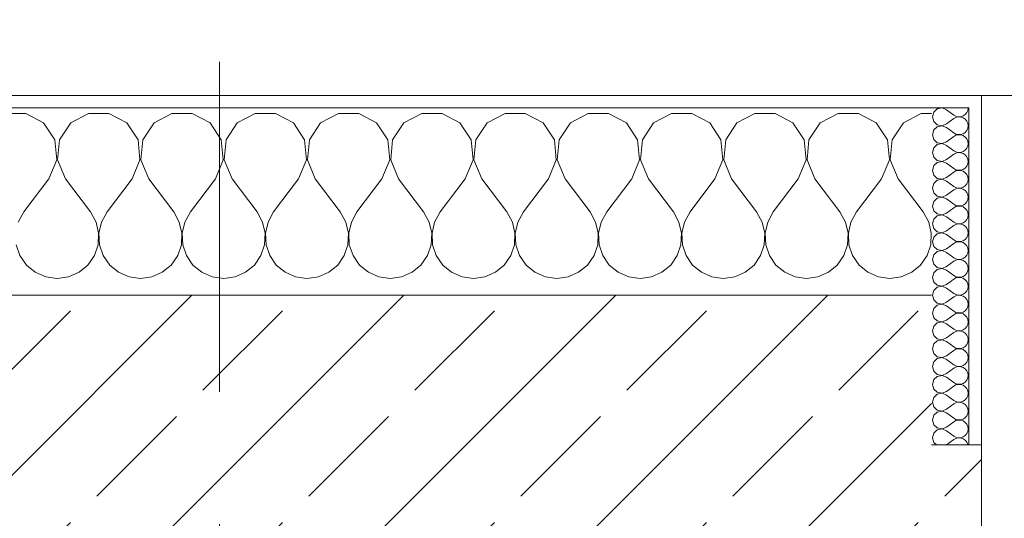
# Model space of a CAD drawing. Header units: metres. Extents: x -3.6 to 84.5, y -11 to 16.8.
# Tile 181 of 256: x 29.17 to 29.958, y 13.516 to 13.916. Entities that reach past the tile are written whole.
import ezdxf

# ---------------------------------------------------------------- set-up
doc = ezdxf.new("R2010")
doc.units = ezdxf.units.M
doc.header["$MEASUREMENT"] = 0
doc.linetypes.add('Strichlinie doppelt', pattern=[0.546806, 0.264583, -0.105833, 0.070556, -0.105833])
doc.layers.add('451 - Universal.Achsen Raster', color=7, linetype='Continuous')
doc.layers.add('604 - Struktur.Wand Aussen', color=7, linetype='Continuous')
pattern_1 = [(0, (0, 0), (0, 0.08660254), [0, -0.05]), (0, (0.025, 0.0433), (0, 0.08660254), [0, -0.05])]

# ---------------------------------------------------------------- blocks, each defined once
blk = doc.blocks.new('*X38')
at = {"layer": '604 - Struktur.Wand Aussen', "color": 7, "linetype": 'Continuous', "lineweight": 5}
for p, q in [((29.17479, 13.84066), (29.15855, 13.84066)), ((29.1891, 13.83299), (29.17479, 13.84066)), ((29.22521, 13.84066), (29.2109, 13.83299)), ((29.24145, 13.84066), (29.22521, 13.84066)), ((29.25576, 13.83299), (29.24145, 13.84066)), ((29.29188, 13.84066), (29.27757, 13.83299)), ((29.30812, 13.84066), (29.29188, 13.84066)), ((29.32243, 13.83299), (29.30812, 13.84066)), ((29.35855, 13.84066), (29.34424, 13.83299)), ((29.37479, 13.84066), (29.35855, 13.84066)), ((29.3891, 13.83299), (29.37479, 13.84066)), ((29.42521, 13.84066), (29.4109, 13.83299)), ((29.44145, 13.84066), (29.42521, 13.84066)), ((29.45576, 13.83299), (29.44145, 13.84066)), ((29.49188, 13.84066), (29.47757, 13.83299)), ((29.50812, 13.84066), (29.49188, 13.84066)), ((29.52243, 13.83299), (29.50812, 13.84066)), ((29.55855, 13.84066), (29.54424, 13.83299)), ((29.57479, 13.84066), (29.55855, 13.84066)), ((29.5891, 13.83299), (29.57479, 13.84066)), ((29.62521, 13.84066), (29.6109, 13.83299)), ((29.64145, 13.84066), (29.62521, 13.84066)), ((29.65576, 13.83299), (29.64145, 13.84066)), ((29.69188, 13.84066), (29.67757, 13.83299)), ((29.70812, 13.84066), (29.69188, 13.84066)), ((29.72243, 13.83299), (29.70812, 13.84066)), ((29.75855, 13.84066), (29.74424, 13.83299)), ((29.77479, 13.84066), (29.75855, 13.84066)), ((29.7891, 13.83299), (29.77479, 13.84066)), ((29.82521, 13.84066), (29.8109, 13.83299)), ((29.84145, 13.84066), (29.82521, 13.84066)), ((29.85576, 13.83299), (29.84145, 13.84066)), ((29.89188, 13.84066), (29.87757, 13.83299)), ((29.9, 13.84066), (29.89188, 13.84066)), ((29.19808, 13.81947), (29.1891, 13.83299)), ((29.2109, 13.83299), (29.20192, 13.81947)), ((29.26475, 13.81947), (29.25576, 13.83299)), ((29.27757, 13.83299), (29.26858, 13.81947)), ((29.33142, 13.81947), (29.32243, 13.83299)), ((29.34424, 13.83299), (29.33525, 13.81947)), ((29.39808, 13.81947), (29.3891, 13.83299)), ((29.4109, 13.83299), (29.40192, 13.81947)), ((29.46475, 13.81947), (29.45576, 13.83299)), ((29.47757, 13.83299), (29.46858, 13.81947)), ((29.53142, 13.81947), (29.52243, 13.83299)), ((29.54424, 13.83299), (29.53525, 13.81947)), ((29.59808, 13.81947), (29.5891, 13.83299)), ((29.6109, 13.83299), (29.60192, 13.81947)), ((29.66475, 13.81947), (29.65576, 13.83299)), ((29.67757, 13.83299), (29.66858, 13.81947)), ((29.73142, 13.81947), (29.72243, 13.83299)), ((29.74424, 13.83299), (29.73525, 13.81947)), ((29.79808, 13.81947), (29.7891, 13.83299)), ((29.8109, 13.83299), (29.80192, 13.81947)), ((29.86475, 13.81947), (29.85576, 13.83299)), ((29.87757, 13.83299), (29.86858, 13.81947)), ((29.19962, 13.8033), (29.19808, 13.81947)), ((29.20192, 13.81947), (29.20038, 13.8033)), ((29.26629, 13.8033), (29.26475, 13.81947)), ((29.26858, 13.81947), (29.26705, 13.8033)), ((29.33295, 13.8033), (29.33142, 13.81947)), ((29.33525, 13.81947), (29.33371, 13.8033)), ((29.39962, 13.8033), (29.39808, 13.81947)), ((29.40192, 13.81947), (29.40038, 13.8033)), ((29.46629, 13.8033), (29.46475, 13.81947)), ((29.46858, 13.81947), (29.46705, 13.8033)), ((29.53295, 13.8033), (29.53142, 13.81947)), ((29.53525, 13.81947), (29.53371, 13.8033)), ((29.59962, 13.8033), (29.59808, 13.81947)), ((29.60192, 13.81947), (29.60038, 13.8033)), ((29.66629, 13.8033), (29.66475, 13.81947)), ((29.66858, 13.81947), (29.66705, 13.8033)), ((29.73295, 13.8033), (29.73142, 13.81947)), ((29.73525, 13.81947), (29.73371, 13.8033)), ((29.79962, 13.8033), (29.79808, 13.81947)), ((29.80192, 13.81947), (29.80038, 13.8033)), ((29.86629, 13.8033), (29.86475, 13.81947)), ((29.86858, 13.81947), (29.86705, 13.8033)), ((29.19333, 13.78833), (29.19962, 13.8033)), ((29.20038, 13.8033), (29.20667, 13.78833)), ((29.26, 13.78833), (29.26629, 13.8033)), ((29.26705, 13.8033), (29.27333, 13.78833)), ((29.32667, 13.78833), (29.33295, 13.8033)), ((29.33371, 13.8033), (29.34, 13.78833)), ((29.39333, 13.78833), (29.39962, 13.8033)), ((29.40038, 13.8033), (29.40667, 13.78833)), ((29.46, 13.78833), (29.46629, 13.8033)), ((29.46705, 13.8033), (29.47333, 13.78833)), ((29.52667, 13.78833), (29.53295, 13.8033)), ((29.53371, 13.8033), (29.54, 13.78833)), ((29.59333, 13.78833), (29.59962, 13.8033)), ((29.60038, 13.8033), (29.60667, 13.78833)), ((29.66, 13.78833), (29.66629, 13.8033)), ((29.66705, 13.8033), (29.67333, 13.78833)), ((29.72667, 13.78833), (29.73295, 13.8033)), ((29.73371, 13.8033), (29.74, 13.78833)), ((29.79333, 13.78833), (29.79962, 13.8033)), ((29.80038, 13.8033), (29.80667, 13.78833)), ((29.86, 13.78833), (29.86629, 13.8033)), ((29.86705, 13.8033), (29.87333, 13.78833)), ((29.19333, 13.78833), (29.17333, 13.76167)), ((29.20667, 13.78833), (29.22667, 13.76167)), ((29.26, 13.78833), (29.24, 13.76167)), ((29.27333, 13.78833), (29.29333, 13.76167)), ((29.32667, 13.78833), (29.30667, 13.76167)), ((29.34, 13.78833), (29.36, 13.76167)), ((29.39333, 13.78833), (29.37333, 13.76167)), ((29.40667, 13.78833), (29.42667, 13.76167)), ((29.46, 13.78833), (29.44, 13.76167)), ((29.47333, 13.78833), (29.49333, 13.76167)), ((29.52667, 13.78833), (29.50667, 13.76167)), ((29.54, 13.78833), (29.56, 13.76167)), ((29.59333, 13.78833), (29.57333, 13.76167)), ((29.60667, 13.78833), (29.62667, 13.76167)), ((29.66, 13.78833), (29.64, 13.76167)), ((29.67333, 13.78833), (29.69333, 13.76167)), ((29.72667, 13.78833), (29.70667, 13.76167)), ((29.74, 13.78833), (29.76, 13.76167)), ((29.79333, 13.78833), (29.77333, 13.76167)), ((29.80667, 13.78833), (29.82667, 13.76167)), ((29.86, 13.78833), (29.84, 13.76167)), ((29.87333, 13.78833), (29.89333, 13.76167)), ((29.17333, 13.76167), (29.16888, 13.75362)), ((29.23112, 13.75362), (29.22667, 13.76167)), ((29.24, 13.76167), (29.23555, 13.75362)), ((29.29778, 13.75362), (29.29333, 13.76167)), ((29.30667, 13.76167), (29.30222, 13.75362)), ((29.36445, 13.75362), (29.36, 13.76167)), ((29.37333, 13.76167), (29.36888, 13.75362)), ((29.43112, 13.75362), (29.42667, 13.76167)), ((29.44, 13.76167), (29.43555, 13.75362)), ((29.49778, 13.75362), (29.49333, 13.76167)), ((29.50667, 13.76167), (29.50222, 13.75362)), ((29.56445, 13.75362), (29.56, 13.76167)), ((29.57333, 13.76167), (29.56888, 13.75362)), ((29.63112, 13.75362), (29.62667, 13.76167)), ((29.64, 13.76167), (29.63555, 13.75362)), ((29.69778, 13.75362), (29.69333, 13.76167)), ((29.70667, 13.76167), (29.70222, 13.75362)), ((29.76445, 13.75362), (29.76, 13.76167)), ((29.77333, 13.76167), (29.76888, 13.75362)), ((29.83112, 13.75362), (29.82667, 13.76167)), ((29.84, 13.76167), (29.83555, 13.75362)), ((29.89778, 13.75362), (29.89333, 13.76167)), ((29.2332, 13.74466), (29.23112, 13.75362)), ((29.23555, 13.75362), (29.23347, 13.74466)), ((29.29987, 13.74466), (29.29778, 13.75362)), ((29.30222, 13.75362), (29.30013, 13.74466)), ((29.36653, 13.74466), (29.36445, 13.75362)), ((29.36888, 13.75362), (29.3668, 13.74466)), ((29.4332, 13.74466), (29.43112, 13.75362)), ((29.43555, 13.75362), (29.43347, 13.74466)), ((29.49987, 13.74466), (29.49778, 13.75362)), ((29.50222, 13.75362), (29.50013, 13.74466)), ((29.56653, 13.74466), (29.56445, 13.75362)), ((29.56888, 13.75362), (29.5668, 13.74466)), ((29.6332, 13.74466), (29.63112, 13.75362)), ((29.63555, 13.75362), (29.63347, 13.74466)), ((29.69987, 13.74466), (29.69778, 13.75362)), ((29.70222, 13.75362), (29.70013, 13.74466)), ((29.76653, 13.74466), (29.76445, 13.75362)), ((29.76888, 13.75362), (29.7668, 13.74466)), ((29.8332, 13.74466), (29.83112, 13.75362)), ((29.83555, 13.75362), (29.83347, 13.74466)), ((29.89987, 13.74466), (29.89778, 13.75362)), ((29.23275, 13.73547), (29.2332, 13.74466)), ((29.23347, 13.74466), (29.23391, 13.73547)), ((29.29942, 13.73547), (29.29987, 13.74466)), ((29.30013, 13.74466), (29.30058, 13.73547)), ((29.36609, 13.73547), (29.36653, 13.74466)), ((29.3668, 13.74466), (29.36725, 13.73547)), ((29.43275, 13.73547), (29.4332, 13.74466)), ((29.43347, 13.74466), (29.43391, 13.73547)), ((29.49942, 13.73547), (29.49987, 13.74466)), ((29.50013, 13.74466), (29.50058, 13.73547)), ((29.56609, 13.73547), (29.56653, 13.74466)), ((29.5668, 13.74466), (29.56725, 13.73547)), ((29.63275, 13.73547), (29.6332, 13.74466)), ((29.63347, 13.74466), (29.63391, 13.73547)), ((29.69942, 13.73547), (29.69987, 13.74466)), ((29.70013, 13.74466), (29.70058, 13.73547)), ((29.76609, 13.73547), (29.76653, 13.74466)), ((29.7668, 13.74466), (29.76725, 13.73547)), ((29.83275, 13.73547), (29.8332, 13.74466)), ((29.83347, 13.74466), (29.83391, 13.73547)), ((29.89942, 13.73547), (29.89987, 13.74466)), ((29.16725, 13.73547), (29.17019, 13.72676)), ((29.22981, 13.72676), (29.23275, 13.73547)), ((29.23391, 13.73547), (29.23685, 13.72676)), ((29.29648, 13.72676), (29.29942, 13.73547)), ((29.30058, 13.73547), (29.30352, 13.72676)), ((29.36315, 13.72676), (29.36609, 13.73547)), ((29.36725, 13.73547), (29.37019, 13.72676)), ((29.42981, 13.72676), (29.43275, 13.73547)), ((29.43391, 13.73547), (29.43685, 13.72676)), ((29.49648, 13.72676), (29.49942, 13.73547)), ((29.50058, 13.73547), (29.50352, 13.72676)), ((29.56315, 13.72676), (29.56609, 13.73547)), ((29.56725, 13.73547), (29.57019, 13.72676)), ((29.62981, 13.72676), (29.63275, 13.73547)), ((29.63391, 13.73547), (29.63685, 13.72676)), ((29.69648, 13.72676), (29.69942, 13.73547)), ((29.70058, 13.73547), (29.70352, 13.72676)), ((29.76315, 13.72676), (29.76609, 13.73547)), ((29.76725, 13.73547), (29.77019, 13.72676)), ((29.82981, 13.72676), (29.83275, 13.73547)), ((29.83391, 13.73547), (29.83685, 13.72676)), ((29.89648, 13.72676), (29.89942, 13.73547)), ((29.17019, 13.72676), (29.17539, 13.71918)), ((29.22461, 13.71918), (29.22981, 13.72676)), ((29.23685, 13.72676), (29.24206, 13.71918)), ((29.29127, 13.71918), (29.29648, 13.72676)), ((29.30352, 13.72676), (29.30873, 13.71918)), ((29.35794, 13.71918), (29.36315, 13.72676)), ((29.37019, 13.72676), (29.37539, 13.71918)), ((29.42461, 13.71918), (29.42981, 13.72676)), ((29.43685, 13.72676), (29.44206, 13.71918)), ((29.49127, 13.71918), (29.49648, 13.72676)), ((29.50352, 13.72676), (29.50873, 13.71918)), ((29.55794, 13.71918), (29.56315, 13.72676)), ((29.57019, 13.72676), (29.57539, 13.71918)), ((29.62461, 13.71918), (29.62981, 13.72676)), ((29.63685, 13.72676), (29.64206, 13.71918)), ((29.69127, 13.71918), (29.69648, 13.72676)), ((29.70352, 13.72676), (29.70873, 13.71918)), ((29.75794, 13.71918), (29.76315, 13.72676)), ((29.77019, 13.72676), (29.77539, 13.71918)), ((29.82461, 13.71918), (29.82981, 13.72676)), ((29.83685, 13.72676), (29.84206, 13.71918)), ((29.89127, 13.71918), (29.89648, 13.72676)), ((29.17539, 13.71918), (29.18248, 13.71331)), ((29.21752, 13.71331), (29.22461, 13.71918)), ((29.24206, 13.71918), (29.24914, 13.71331)), ((29.28419, 13.71331), (29.29127, 13.71918)), ((29.30873, 13.71918), (29.31581, 13.71331)), ((29.35086, 13.71331), (29.35794, 13.71918)), ((29.37539, 13.71918), (29.38248, 13.71331)), ((29.41752, 13.71331), (29.42461, 13.71918)), ((29.44206, 13.71918), (29.44914, 13.71331)), ((29.48419, 13.71331), (29.49127, 13.71918)), ((29.50873, 13.71918), (29.51581, 13.71331)), ((29.55086, 13.71331), (29.55794, 13.71918)), ((29.57539, 13.71918), (29.58248, 13.71331)), ((29.61752, 13.71331), (29.62461, 13.71918)), ((29.64206, 13.71918), (29.64914, 13.71331)), ((29.68419, 13.71331), (29.69127, 13.71918)), ((29.70873, 13.71918), (29.71581, 13.71331)), ((29.75086, 13.71331), (29.75794, 13.71918)), ((29.77539, 13.71918), (29.78248, 13.71331)), ((29.81752, 13.71331), (29.82461, 13.71918)), ((29.84206, 13.71918), (29.84914, 13.71331)), ((29.88419, 13.71331), (29.89127, 13.71918)), ((29.18248, 13.71331), (29.19089, 13.7096)), ((29.19089, 13.7096), (29.2, 13.70833)), ((29.2, 13.70833), (29.20911, 13.7096)), ((29.20911, 13.7096), (29.21752, 13.71331)), ((29.24914, 13.71331), (29.25756, 13.7096)), ((29.25756, 13.7096), (29.26667, 13.70833)), ((29.26667, 13.70833), (29.27578, 13.7096)), ((29.27578, 13.7096), (29.28419, 13.71331)), ((29.31581, 13.71331), (29.32422, 13.7096)), ((29.32422, 13.7096), (29.33333, 13.70833)), ((29.33333, 13.70833), (29.34244, 13.7096)), ((29.34244, 13.7096), (29.35086, 13.71331)), ((29.38248, 13.71331), (29.39089, 13.7096)), ((29.39089, 13.7096), (29.4, 13.70833)), ((29.4, 13.70833), (29.40911, 13.7096)), ((29.40911, 13.7096), (29.41752, 13.71331)), ((29.44914, 13.71331), (29.45756, 13.7096)), ((29.45756, 13.7096), (29.46667, 13.70833)), ((29.46667, 13.70833), (29.47578, 13.7096)), ((29.47578, 13.7096), (29.48419, 13.71331)), ((29.51581, 13.71331), (29.52422, 13.7096)), ((29.52422, 13.7096), (29.53333, 13.70833)), ((29.53333, 13.70833), (29.54244, 13.7096)), ((29.54244, 13.7096), (29.55086, 13.71331)), ((29.58248, 13.71331), (29.59089, 13.7096)), ((29.59089, 13.7096), (29.6, 13.70833)), ((29.6, 13.70833), (29.60911, 13.7096)), ((29.60911, 13.7096), (29.61752, 13.71331)), ((29.64914, 13.71331), (29.65756, 13.7096)), ((29.65756, 13.7096), (29.66667, 13.70833)), ((29.66667, 13.70833), (29.67578, 13.7096)), ((29.67578, 13.7096), (29.68419, 13.71331)), ((29.71581, 13.71331), (29.72422, 13.7096)), ((29.72422, 13.7096), (29.73333, 13.70833)), ((29.73333, 13.70833), (29.74244, 13.7096)), ((29.74244, 13.7096), (29.75086, 13.71331)), ((29.78248, 13.71331), (29.79089, 13.7096)), ((29.79089, 13.7096), (29.8, 13.70833)), ((29.8, 13.70833), (29.80911, 13.7096)), ((29.80911, 13.7096), (29.81752, 13.71331)), ((29.84914, 13.71331), (29.85756, 13.7096)), ((29.85756, 13.7096), (29.86667, 13.70833)), ((29.86667, 13.70833), (29.87578, 13.7096)), ((29.87578, 13.7096), (29.88419, 13.71331))]:
    blk.add_line(p, q, dxfattribs=at)
blk = doc.blocks.new('*X64')
at = {"layer": '604 - Struktur.Wand Aussen', "color": 7, "linetype": 'Continuous', "lineweight": 5}
for p, q in [((29.90466, 13.84425), (29.90178, 13.84161)), ((29.9085, 13.84497), (29.90466, 13.84425)), ((29.91214, 13.84357), (29.9085, 13.84497)), ((29.91214, 13.84357), (29.91786, 13.83929)), ((29.92822, 13.84124), (29.92901, 13.84305)), ((29.92901, 13.84305), (29.92929, 13.845)), ((29.90178, 13.84161), (29.90071, 13.83786)), ((29.90071, 13.83786), (29.90178, 13.8341)), ((29.91214, 13.83214), (29.91786, 13.83643)), ((29.91786, 13.83929), (29.91958, 13.83833)), ((29.91958, 13.83738), (29.91786, 13.83643)), ((29.91958, 13.83833), (29.9215, 13.83789)), ((29.9215, 13.83783), (29.91958, 13.83738)), ((29.9215, 13.83789), (29.92347, 13.83798)), ((29.92347, 13.83773), (29.9215, 13.83783)), ((29.92347, 13.83798), (29.92534, 13.83861)), ((29.92534, 13.8371), (29.92347, 13.83773)), ((29.92534, 13.83861), (29.92696, 13.83973)), ((29.92696, 13.83599), (29.92534, 13.8371)), ((29.92696, 13.83973), (29.92822, 13.84124)), ((29.92822, 13.83447), (29.92696, 13.83599)), ((29.90178, 13.82733), (29.90071, 13.82357)), ((29.90178, 13.8341), (29.90466, 13.83147)), ((29.90466, 13.82996), (29.90178, 13.82733)), ((29.90466, 13.83147), (29.9085, 13.83074)), ((29.9085, 13.83069), (29.90466, 13.82996)), ((29.9085, 13.83074), (29.91214, 13.83214)), ((29.91214, 13.82929), (29.9085, 13.83069)), ((29.91214, 13.82929), (29.91786, 13.825)), ((29.92901, 13.83267), (29.92822, 13.83447)), ((29.92822, 13.82696), (29.92901, 13.82876)), ((29.92929, 13.83071), (29.92901, 13.83267)), ((29.92901, 13.82876), (29.92929, 13.83071)), ((29.90071, 13.82357), (29.90178, 13.81982)), ((29.90178, 13.81982), (29.90466, 13.81718)), ((29.91214, 13.81786), (29.91786, 13.82214)), ((29.91786, 13.825), (29.91958, 13.82405)), ((29.91958, 13.8231), (29.91786, 13.82214)), ((29.91958, 13.82405), (29.9215, 13.8236)), ((29.9215, 13.82354), (29.91958, 13.8231)), ((29.9215, 13.8236), (29.92347, 13.8237)), ((29.92347, 13.82345), (29.9215, 13.82354)), ((29.92347, 13.8237), (29.92534, 13.82433)), ((29.92534, 13.82282), (29.92347, 13.82345)), ((29.92534, 13.82433), (29.92696, 13.82544)), ((29.92696, 13.8217), (29.92534, 13.82282)), ((29.92696, 13.82544), (29.92822, 13.82696)), ((29.92822, 13.82018), (29.92696, 13.8217)), ((29.92901, 13.81838), (29.92822, 13.82018)), ((29.90178, 13.81304), (29.90071, 13.80929)), ((29.90466, 13.81567), (29.90178, 13.81304)), ((29.90466, 13.81718), (29.9085, 13.81646)), ((29.9085, 13.8164), (29.90466, 13.81567)), ((29.9085, 13.81646), (29.91214, 13.81786)), ((29.91214, 13.815), (29.9085, 13.8164)), ((29.91214, 13.815), (29.91786, 13.81071)), ((29.92696, 13.81116), (29.92822, 13.81267)), ((29.92822, 13.81267), (29.92901, 13.81448)), ((29.92929, 13.81643), (29.92901, 13.81838)), ((29.92901, 13.81448), (29.92929, 13.81643)), ((29.90071, 13.80929), (29.90178, 13.80553)), ((29.90178, 13.80553), (29.90466, 13.8029)), ((29.9085, 13.80217), (29.91214, 13.80357)), ((29.91214, 13.80357), (29.91786, 13.80786)), ((29.91786, 13.81071), (29.91958, 13.80976)), ((29.91958, 13.80881), (29.91786, 13.80786)), ((29.91958, 13.80976), (29.9215, 13.80931)), ((29.9215, 13.80926), (29.91958, 13.80881)), ((29.9215, 13.80931), (29.92347, 13.80941)), ((29.92347, 13.80916), (29.9215, 13.80926)), ((29.92347, 13.80941), (29.92534, 13.81004)), ((29.92534, 13.80853), (29.92347, 13.80916)), ((29.92534, 13.81004), (29.92696, 13.81116)), ((29.92696, 13.80742), (29.92534, 13.80853)), ((29.92822, 13.8059), (29.92696, 13.80742)), ((29.92901, 13.80409), (29.92822, 13.8059)), ((29.92929, 13.80214), (29.92901, 13.80409)), ((29.90178, 13.79876), (29.90071, 13.795)), ((29.90466, 13.80139), (29.90178, 13.79876)), ((29.90466, 13.8029), (29.9085, 13.80217)), ((29.9085, 13.80211), (29.90466, 13.80139)), ((29.91214, 13.80071), (29.9085, 13.80211)), ((29.91214, 13.80071), (29.91786, 13.79643)), ((29.91786, 13.79643), (29.91958, 13.79547)), ((29.92347, 13.79512), (29.92534, 13.79575)), ((29.92534, 13.79575), (29.92696, 13.79687)), ((29.92696, 13.79687), (29.92822, 13.79839)), ((29.92822, 13.79839), (29.92901, 13.80019)), ((29.92901, 13.80019), (29.92929, 13.80214)), ((29.90071, 13.795), (29.90178, 13.79124)), ((29.90178, 13.79124), (29.90466, 13.78861)), ((29.90466, 13.78861), (29.9085, 13.78789)), ((29.9085, 13.78783), (29.90466, 13.7871)), ((29.9085, 13.78789), (29.91214, 13.78929)), ((29.91214, 13.78643), (29.9085, 13.78783)), ((29.91214, 13.78929), (29.91786, 13.79357)), ((29.91958, 13.79453), (29.91786, 13.79357)), ((29.91958, 13.79547), (29.9215, 13.79503)), ((29.9215, 13.79497), (29.91958, 13.79453)), ((29.9215, 13.79503), (29.92347, 13.79512)), ((29.92347, 13.79488), (29.9215, 13.79497)), ((29.92534, 13.79425), (29.92347, 13.79488)), ((29.92696, 13.79313), (29.92534, 13.79425)), ((29.92822, 13.79161), (29.92696, 13.79313)), ((29.92901, 13.78981), (29.92822, 13.79161)), ((29.92929, 13.78786), (29.92901, 13.78981)), ((29.92901, 13.78591), (29.92929, 13.78786)), ((29.90178, 13.78447), (29.90071, 13.78071)), ((29.90071, 13.78071), (29.90178, 13.77696)), ((29.90466, 13.7871), (29.90178, 13.78447)), ((29.91214, 13.78643), (29.91786, 13.78214)), ((29.91786, 13.78214), (29.91958, 13.78119)), ((29.91958, 13.78024), (29.91786, 13.77929)), ((29.91958, 13.78119), (29.9215, 13.78074)), ((29.9215, 13.78069), (29.91958, 13.78024)), ((29.9215, 13.78074), (29.92347, 13.78084)), ((29.92347, 13.78059), (29.9215, 13.78069)), ((29.92347, 13.78084), (29.92534, 13.78147)), ((29.92534, 13.77996), (29.92347, 13.78059)), ((29.92534, 13.78147), (29.92696, 13.78258)), ((29.92696, 13.77884), (29.92534, 13.77996)), ((29.92696, 13.78258), (29.92822, 13.7841)), ((29.92822, 13.7841), (29.92901, 13.78591)), ((29.90178, 13.77696), (29.90466, 13.77433)), ((29.90466, 13.77282), (29.90178, 13.77018)), ((29.90466, 13.77433), (29.9085, 13.7736)), ((29.9085, 13.77354), (29.90466, 13.77282)), ((29.9085, 13.7736), (29.91214, 13.775)), ((29.91214, 13.77214), (29.9085, 13.77354)), ((29.91214, 13.775), (29.91786, 13.77929)), ((29.91214, 13.77214), (29.91786, 13.76786)), ((29.92822, 13.77733), (29.92696, 13.77884)), ((29.92901, 13.77552), (29.92822, 13.77733)), ((29.92929, 13.77357), (29.92901, 13.77552)), ((29.92901, 13.77162), (29.92929, 13.77357)), ((29.90178, 13.77018), (29.90071, 13.76643)), ((29.90071, 13.76643), (29.90178, 13.76267)), ((29.91214, 13.76071), (29.91786, 13.765)), ((29.91786, 13.76786), (29.91958, 13.7669)), ((29.91958, 13.76595), (29.91786, 13.765)), ((29.91958, 13.7669), (29.9215, 13.76646)), ((29.9215, 13.7664), (29.91958, 13.76595)), ((29.9215, 13.76646), (29.92347, 13.76655)), ((29.92347, 13.7663), (29.9215, 13.7664)), ((29.92347, 13.76655), (29.92534, 13.76718)), ((29.92534, 13.76567), (29.92347, 13.7663)), ((29.92534, 13.76718), (29.92696, 13.7683)), ((29.92696, 13.76456), (29.92534, 13.76567)), ((29.92696, 13.7683), (29.92822, 13.76982)), ((29.92822, 13.76304), (29.92696, 13.76456)), ((29.92822, 13.76982), (29.92901, 13.77162)), ((29.90178, 13.76267), (29.90466, 13.76004)), ((29.90466, 13.75853), (29.90178, 13.7559)), ((29.90466, 13.76004), (29.9085, 13.75931)), ((29.9085, 13.75926), (29.90466, 13.75853)), ((29.9085, 13.75931), (29.91214, 13.76071)), ((29.91214, 13.75786), (29.9085, 13.75926)), ((29.91214, 13.75786), (29.91786, 13.75357)), ((29.92901, 13.76124), (29.92822, 13.76304)), ((29.92822, 13.75553), (29.92901, 13.75733)), ((29.92929, 13.75929), (29.92901, 13.76124)), ((29.92901, 13.75733), (29.92929, 13.75929)), ((29.90178, 13.7559), (29.90071, 13.75214)), ((29.90071, 13.75214), (29.90178, 13.74839)), ((29.90178, 13.74839), (29.90466, 13.74575)), ((29.91214, 13.74643), (29.91786, 13.75071)), ((29.91786, 13.75357), (29.91958, 13.75262)), ((29.91958, 13.75167), (29.91786, 13.75071)), ((29.91958, 13.75262), (29.9215, 13.75217)), ((29.9215, 13.75211), (29.91958, 13.75167)), ((29.9215, 13.75217), (29.92347, 13.75227)), ((29.92347, 13.75202), (29.9215, 13.75211)), ((29.92347, 13.75227), (29.92534, 13.7529)), ((29.92534, 13.75139), (29.92347, 13.75202)), ((29.92534, 13.7529), (29.92696, 13.75401)), ((29.92696, 13.75027), (29.92534, 13.75139)), ((29.92696, 13.75401), (29.92822, 13.75553)), ((29.92822, 13.74876), (29.92696, 13.75027)), ((29.92901, 13.74695), (29.92822, 13.74876)), ((29.90178, 13.74161), (29.90071, 13.73786)), ((29.90466, 13.74425), (29.90178, 13.74161)), ((29.90466, 13.74575), (29.9085, 13.74503)), ((29.9085, 13.74497), (29.90466, 13.74425)), ((29.9085, 13.74503), (29.91214, 13.74643)), ((29.91214, 13.74357), (29.9085, 13.74497)), ((29.91214, 13.74357), (29.91786, 13.73929)), ((29.92696, 13.73973), (29.92822, 13.74124)), ((29.92822, 13.74124), (29.92901, 13.74305)), ((29.92929, 13.745), (29.92901, 13.74695)), ((29.92901, 13.74305), (29.92929, 13.745)), ((29.90071, 13.73786), (29.90178, 13.7341)), ((29.90178, 13.7341), (29.90466, 13.73147)), ((29.91214, 13.73214), (29.91786, 13.73643)), ((29.91786, 13.73929), (29.91958, 13.73833)), ((29.91958, 13.73738), (29.91786, 13.73643)), ((29.91958, 13.73833), (29.9215, 13.73789)), ((29.9215, 13.73783), (29.91958, 13.73738)), ((29.9215, 13.73789), (29.92347, 13.73798)), ((29.92347, 13.73773), (29.9215, 13.73783)), ((29.92347, 13.73798), (29.92534, 13.73861)), ((29.92534, 13.7371), (29.92347, 13.73773)), ((29.92534, 13.73861), (29.92696, 13.73973)), ((29.92696, 13.73599), (29.92534, 13.7371)), ((29.92822, 13.73447), (29.92696, 13.73599)), ((29.92901, 13.73267), (29.92822, 13.73447)), ((29.92929, 13.73071), (29.92901, 13.73267)), ((29.90178, 13.72733), (29.90071, 13.72357)), ((29.90466, 13.72996), (29.90178, 13.72733)), ((29.90466, 13.73147), (29.9085, 13.73074)), ((29.9085, 13.73069), (29.90466, 13.72996)), ((29.9085, 13.73074), (29.91214, 13.73214)), ((29.91214, 13.72929), (29.9085, 13.73069)), ((29.91214, 13.72929), (29.91786, 13.725)), ((29.91786, 13.725), (29.91958, 13.72405)), ((29.92534, 13.72433), (29.92696, 13.72544)), ((29.92696, 13.72544), (29.92822, 13.72696)), ((29.92822, 13.72696), (29.92901, 13.72876)), ((29.92901, 13.72876), (29.92929, 13.73071)), ((29.90071, 13.72357), (29.90178, 13.71982)), ((29.90178, 13.71982), (29.90466, 13.71718)), ((29.90466, 13.71718), (29.9085, 13.71646)), ((29.9085, 13.71646), (29.91214, 13.71786)), ((29.91214, 13.71786), (29.91786, 13.72214)), ((29.91958, 13.7231), (29.91786, 13.72214)), ((29.91958, 13.72405), (29.9215, 13.7236)), ((29.9215, 13.72354), (29.91958, 13.7231)), ((29.9215, 13.7236), (29.92347, 13.7237)), ((29.92347, 13.72345), (29.9215, 13.72354)), ((29.92347, 13.7237), (29.92534, 13.72433)), ((29.92534, 13.72282), (29.92347, 13.72345)), ((29.92696, 13.7217), (29.92534, 13.72282)), ((29.92822, 13.72018), (29.92696, 13.7217)), ((29.92901, 13.71838), (29.92822, 13.72018)), ((29.92929, 13.71643), (29.92901, 13.71838)), ((29.90178, 13.71304), (29.90071, 13.70929)), ((29.90071, 13.70929), (29.90178, 13.70553)), ((29.90466, 13.71567), (29.90178, 13.71304)), ((29.9085, 13.7164), (29.90466, 13.71567)), ((29.91214, 13.715), (29.9085, 13.7164)), ((29.91214, 13.715), (29.91786, 13.71071)), ((29.91786, 13.71071), (29.91958, 13.70976)), ((29.91958, 13.70976), (29.9215, 13.70931)), ((29.9215, 13.70926), (29.91958, 13.70881)), ((29.9215, 13.70931), (29.92347, 13.70941)), ((29.92347, 13.70916), (29.9215, 13.70926)), ((29.92347, 13.70941), (29.92534, 13.71004)), ((29.92534, 13.70853), (29.92347, 13.70916)), ((29.92534, 13.71004), (29.92696, 13.71116)), ((29.92696, 13.71116), (29.92822, 13.71267)), ((29.92822, 13.71267), (29.92901, 13.71448)), ((29.92901, 13.71448), (29.92929, 13.71643)), ((29.90178, 13.70553), (29.90466, 13.7029)), ((29.90466, 13.70139), (29.90178, 13.69876)), ((29.90466, 13.7029), (29.9085, 13.70217)), ((29.9085, 13.70211), (29.90466, 13.70139)), ((29.9085, 13.70217), (29.91214, 13.70357)), ((29.91214, 13.70071), (29.9085, 13.70211)), ((29.91214, 13.70357), (29.91786, 13.70786)), ((29.91958, 13.70881), (29.91786, 13.70786)), ((29.92696, 13.70742), (29.92534, 13.70853)), ((29.92822, 13.7059), (29.92696, 13.70742)), ((29.92901, 13.70409), (29.92822, 13.7059)), ((29.92929, 13.70214), (29.92901, 13.70409)), ((29.92901, 13.70019), (29.92929, 13.70214)), ((29.90178, 13.69876), (29.90071, 13.695)), ((29.90071, 13.695), (29.90178, 13.69124)), ((29.91214, 13.70071), (29.91786, 13.69643)), ((29.91214, 13.68929), (29.91786, 13.69357)), ((29.91786, 13.69643), (29.91958, 13.69547)), ((29.91958, 13.69453), (29.91786, 13.69357)), ((29.91958, 13.69547), (29.9215, 13.69503)), ((29.9215, 13.69497), (29.91958, 13.69453)), ((29.9215, 13.69503), (29.92347, 13.69512)), ((29.92347, 13.69488), (29.9215, 13.69497)), ((29.92347, 13.69512), (29.92534, 13.69575)), ((29.92534, 13.69425), (29.92347, 13.69488)), ((29.92534, 13.69575), (29.92696, 13.69687)), ((29.92696, 13.69313), (29.92534, 13.69425)), ((29.92696, 13.69687), (29.92822, 13.69839)), ((29.92822, 13.69839), (29.92901, 13.70019)), ((29.90178, 13.69124), (29.90466, 13.68861)), ((29.90466, 13.6871), (29.90178, 13.68447)), ((29.90466, 13.68861), (29.9085, 13.68789)), ((29.9085, 13.68783), (29.90466, 13.6871)), ((29.9085, 13.68789), (29.91214, 13.68929)), ((29.91214, 13.68643), (29.9085, 13.68783)), ((29.91214, 13.68643), (29.91786, 13.68214)), ((29.92822, 13.69161), (29.92696, 13.69313)), ((29.92901, 13.68981), (29.92822, 13.69161)), ((29.92822, 13.6841), (29.92901, 13.68591)), ((29.92929, 13.68786), (29.92901, 13.68981)), ((29.92901, 13.68591), (29.92929, 13.68786)), ((29.90178, 13.68447), (29.90071, 13.68071)), ((29.90071, 13.68071), (29.90178, 13.67696)), ((29.91214, 13.675), (29.91786, 13.67929)), ((29.91786, 13.68214), (29.91958, 13.68119)), ((29.91958, 13.68024), (29.91786, 13.67929)), ((29.91958, 13.68119), (29.9215, 13.68074)), ((29.9215, 13.68069), (29.91958, 13.68024)), ((29.9215, 13.68074), (29.92347, 13.68084)), ((29.92347, 13.68059), (29.9215, 13.68069)), ((29.92347, 13.68084), (29.92534, 13.68147)), ((29.92534, 13.67996), (29.92347, 13.68059)), ((29.92534, 13.68147), (29.92696, 13.68258)), ((29.92696, 13.67884), (29.92534, 13.67996)), ((29.92696, 13.68258), (29.92822, 13.6841)), ((29.92822, 13.67733), (29.92696, 13.67884)), ((29.90178, 13.67018), (29.90071, 13.66643)), ((29.90178, 13.67696), (29.90466, 13.67433)), ((29.90466, 13.67282), (29.90178, 13.67018)), ((29.90466, 13.67433), (29.9085, 13.6736)), ((29.9085, 13.67354), (29.90466, 13.67282)), ((29.9085, 13.6736), (29.91214, 13.675)), ((29.91214, 13.67214), (29.9085, 13.67354)), ((29.91214, 13.67214), (29.91786, 13.66786)), ((29.92696, 13.6683), (29.92822, 13.66982)), ((29.92901, 13.67552), (29.92822, 13.67733)), ((29.92822, 13.66982), (29.92901, 13.67162)), ((29.92929, 13.67357), (29.92901, 13.67552)), ((29.92901, 13.67162), (29.92929, 13.67357)), ((29.90071, 13.66643), (29.90178, 13.66267)), ((29.90178, 13.66267), (29.90466, 13.66004)), ((29.91214, 13.66071), (29.91786, 13.665)), ((29.91786, 13.66786), (29.91958, 13.6669)), ((29.91958, 13.66595), (29.91786, 13.665)), ((29.91958, 13.6669), (29.9215, 13.66646)), ((29.9215, 13.6664), (29.91958, 13.66595)), ((29.9215, 13.66646), (29.92347, 13.66655)), ((29.92347, 13.6663), (29.9215, 13.6664)), ((29.92347, 13.66655), (29.92534, 13.66718)), ((29.92534, 13.66567), (29.92347, 13.6663)), ((29.92534, 13.66718), (29.92696, 13.6683)), ((29.92696, 13.66456), (29.92534, 13.66567)), ((29.92822, 13.66304), (29.92696, 13.66456)), ((29.92901, 13.66124), (29.92822, 13.66304)), ((29.90178, 13.6559), (29.90071, 13.65214)), ((29.90466, 13.65853), (29.90178, 13.6559)), ((29.90466, 13.66004), (29.9085, 13.65931)), ((29.9085, 13.65926), (29.90466, 13.65853)), ((29.9085, 13.65931), (29.91214, 13.66071)), ((29.91214, 13.65786), (29.9085, 13.65926)), ((29.91214, 13.65786), (29.91786, 13.65357)), ((29.92534, 13.6529), (29.92696, 13.65401)), ((29.92696, 13.65401), (29.92822, 13.65553)), ((29.92822, 13.65553), (29.92901, 13.65733)), ((29.92929, 13.65929), (29.92901, 13.66124)), ((29.92901, 13.65733), (29.92929, 13.65929)), ((29.90071, 13.65214), (29.90178, 13.64839)), ((29.90178, 13.64839), (29.90466, 13.64575)), ((29.9085, 13.64503), (29.91214, 13.64643)), ((29.91214, 13.64643), (29.91786, 13.65071)), ((29.91786, 13.65357), (29.91958, 13.65262)), ((29.91958, 13.65167), (29.91786, 13.65071)), ((29.91958, 13.65262), (29.9215, 13.65217)), ((29.9215, 13.65211), (29.91958, 13.65167)), ((29.9215, 13.65217), (29.92347, 13.65227)), ((29.92347, 13.65202), (29.9215, 13.65211)), ((29.92347, 13.65227), (29.92534, 13.6529)), ((29.92534, 13.65139), (29.92347, 13.65202)), ((29.92696, 13.65027), (29.92534, 13.65139)), ((29.92822, 13.64876), (29.92696, 13.65027)), ((29.92901, 13.64695), (29.92822, 13.64876)), ((29.92929, 13.645), (29.92901, 13.64695)), ((29.90178, 13.64161), (29.90071, 13.63786)), ((29.90466, 13.64425), (29.90178, 13.64161)), ((29.90466, 13.64575), (29.9085, 13.64503)), ((29.9085, 13.64497), (29.90466, 13.64425)), ((29.91214, 13.64357), (29.9085, 13.64497)), ((29.91214, 13.64357), (29.91786, 13.63929)), ((29.91786, 13.63929), (29.91958, 13.63833)), ((29.91958, 13.63833), (29.9215, 13.63789)), ((29.92347, 13.63798), (29.92534, 13.63861)), ((29.92534, 13.63861), (29.92696, 13.63973)), ((29.92696, 13.63973), (29.92822, 13.64124)), ((29.92822, 13.64124), (29.92901, 13.64305)), ((29.92901, 13.64305), (29.92929, 13.645)), ((29.90071, 13.63786), (29.90178, 13.6341)), ((29.90178, 13.6341), (29.90466, 13.63147)), ((29.90466, 13.63147), (29.9085, 13.63074)), ((29.9085, 13.63069), (29.90466, 13.62996)), ((29.9085, 13.63074), (29.91214, 13.63214)), ((29.91214, 13.62929), (29.9085, 13.63069)), ((29.91214, 13.63214), (29.91786, 13.63643)), ((29.91958, 13.63738), (29.91786, 13.63643)), ((29.9215, 13.63783), (29.91958, 13.63738)), ((29.9215, 13.63789), (29.92347, 13.63798)), ((29.92347, 13.63773), (29.9215, 13.63783)), ((29.92534, 13.6371), (29.92347, 13.63773)), ((29.92696, 13.63599), (29.92534, 13.6371)), ((29.92822, 13.63447), (29.92696, 13.63599)), ((29.92901, 13.63267), (29.92822, 13.63447)), ((29.92929, 13.63071), (29.92901, 13.63267)), ((29.92901, 13.62876), (29.92929, 13.63071)), ((29.90178, 13.62733), (29.90071, 13.62357)), ((29.90071, 13.62357), (29.90178, 13.61982)), ((29.90466, 13.62996), (29.90178, 13.62733)), ((29.91214, 13.62929), (29.91786, 13.625)), ((29.91786, 13.625), (29.91958, 13.62405)), ((29.91958, 13.6231), (29.91786, 13.62214)), ((29.91958, 13.62405), (29.9215, 13.6236)), ((29.9215, 13.62354), (29.91958, 13.6231)), ((29.9215, 13.6236), (29.92347, 13.6237)), ((29.92347, 13.62345), (29.9215, 13.62354)), ((29.92347, 13.6237), (29.92534, 13.62433)), ((29.92534, 13.62282), (29.92347, 13.62345)), ((29.92534, 13.62433), (29.92696, 13.62544)), ((29.92696, 13.6217), (29.92534, 13.62282)), ((29.92696, 13.62544), (29.92822, 13.62696)), ((29.92822, 13.62696), (29.92901, 13.62876)), ((29.90178, 13.61982), (29.90466, 13.61718)), ((29.90466, 13.61567), (29.90178, 13.61304)), ((29.90466, 13.61718), (29.9085, 13.61646)), ((29.9085, 13.6164), (29.90466, 13.61567)), ((29.9085, 13.61646), (29.91214, 13.61786)), ((29.91214, 13.615), (29.9085, 13.6164)), ((29.91214, 13.61786), (29.91786, 13.62214)), ((29.91214, 13.615), (29.91786, 13.61071)), ((29.92822, 13.62018), (29.92696, 13.6217)), ((29.92901, 13.61838), (29.92822, 13.62018)), ((29.92822, 13.61267), (29.92901, 13.61448)), ((29.92929, 13.61643), (29.92901, 13.61838)), ((29.92901, 13.61448), (29.92929, 13.61643)), ((29.90178, 13.61304), (29.90071, 13.60929)), ((29.90071, 13.60929), (29.90178, 13.60553)), ((29.91214, 13.60357), (29.91786, 13.60786)), ((29.91786, 13.61071), (29.91958, 13.60976)), ((29.91958, 13.60881), (29.91786, 13.60786)), ((29.91958, 13.60976), (29.9215, 13.60931)), ((29.9215, 13.60926), (29.91958, 13.60881)), ((29.9215, 13.60931), (29.92347, 13.60941)), ((29.92347, 13.60916), (29.9215, 13.60926)), ((29.92347, 13.60941), (29.92534, 13.61004)), ((29.92534, 13.60853), (29.92347, 13.60916)), ((29.92534, 13.61004), (29.92696, 13.61116)), ((29.92696, 13.60742), (29.92534, 13.60853)), ((29.92696, 13.61116), (29.92822, 13.61267)), ((29.92822, 13.6059), (29.92696, 13.60742)), ((29.90178, 13.59876), (29.90071, 13.595)), ((29.90178, 13.60553), (29.90466, 13.6029)), ((29.90466, 13.60139), (29.90178, 13.59876)), ((29.90466, 13.6029), (29.9085, 13.60217)), ((29.9085, 13.60211), (29.90466, 13.60139)), ((29.9085, 13.60217), (29.91214, 13.60357)), ((29.91214, 13.60071), (29.9085, 13.60211)), ((29.91214, 13.60071), (29.91786, 13.59643)), ((29.92901, 13.60409), (29.92822, 13.6059)), ((29.92822, 13.59839), (29.92901, 13.60019)), ((29.92929, 13.60214), (29.92901, 13.60409)), ((29.92901, 13.60019), (29.92929, 13.60214)), ((29.90071, 13.595), (29.90178, 13.59124)), ((29.90178, 13.59124), (29.90466, 13.58861)), ((29.91214, 13.58929), (29.91786, 13.59357)), ((29.91786, 13.59643), (29.91958, 13.59547)), ((29.91958, 13.59453), (29.91786, 13.59357)), ((29.91958, 13.59547), (29.9215, 13.59503)), ((29.9215, 13.59497), (29.91958, 13.59453)), ((29.9215, 13.59503), (29.92347, 13.59512)), ((29.92347, 13.59488), (29.9215, 13.59497)), ((29.92347, 13.59512), (29.92534, 13.59575)), ((29.92534, 13.59425), (29.92347, 13.59488)), ((29.92534, 13.59575), (29.92696, 13.59687)), ((29.92696, 13.59313), (29.92534, 13.59425)), ((29.92696, 13.59687), (29.92822, 13.59839)), ((29.92822, 13.59161), (29.92696, 13.59313)), ((29.92901, 13.58981), (29.92822, 13.59161)), ((29.90178, 13.58447), (29.90071, 13.58071)), ((29.90466, 13.5871), (29.90178, 13.58447)), ((29.90466, 13.58861), (29.9085, 13.58789)), ((29.9085, 13.58783), (29.90466, 13.5871)), ((29.9085, 13.58789), (29.91214, 13.58929)), ((29.91214, 13.58643), (29.9085, 13.58783)), ((29.91214, 13.58643), (29.91786, 13.58214)), ((29.92696, 13.58258), (29.92822, 13.5841)), ((29.92822, 13.5841), (29.92901, 13.58591)), ((29.92929, 13.58786), (29.92901, 13.58981)), ((29.92901, 13.58591), (29.92929, 13.58786)), ((29.90071, 13.58071), (29.90178, 13.57696)), ((29.90178, 13.57696), (29.90392, 13.575)), ((29.91214, 13.575), (29.91786, 13.57929)), ((29.91786, 13.58214), (29.91958, 13.58119)), ((29.91958, 13.58024), (29.91786, 13.57929)), ((29.91958, 13.58119), (29.9215, 13.58074)), ((29.9215, 13.58069), (29.91958, 13.58024)), ((29.9215, 13.58074), (29.92347, 13.58084)), ((29.92347, 13.58059), (29.9215, 13.58069)), ((29.92347, 13.58084), (29.92534, 13.58147)), ((29.92534, 13.57996), (29.92347, 13.58059)), ((29.92534, 13.58147), (29.92696, 13.58258)), ((29.92696, 13.57884), (29.92534, 13.57996)), ((29.92822, 13.57733), (29.92696, 13.57884)), ((29.92901, 13.57552), (29.92822, 13.57733)), ((29.92909, 13.575), (29.92901, 13.57552))]:
    blk.add_line(p, q, dxfattribs=at)

msp = doc.modelspace()

# ---------------------------------------------------------------- hatches: boundary and pattern name
at = {"layer": '604 - Struktur.Wand Aussen', "linetype": 'Continuous', "lineweight": 0, "true_color": 0x000000}
h = msp.add_hatch(dxfattribs=at)
h.set_pattern_fill('Verputz_0001', color=18, style=0, pattern_type=2)
h.set_pattern_definition(pattern_1)
h.paths.add_polyline_path([(28.75, 13.855), (28.75, 13.845), (29.93, 13.845), (29.93, 13.855)])
h = msp.add_hatch(dxfattribs=at)
h.set_pattern_fill('Verputz_0001', color=18, style=0, pattern_type=2)
h.set_pattern_definition(pattern_1)
h.paths.add_polyline_path([(29.93, 13.855), (29.93, 13.575), (29.94, 13.575), (29.94, 13.855)])
h = msp.add_hatch(dxfattribs=at)
h.set_pattern_fill('Beton__Stahlbeton_0001', color=18, style=0, pattern_type=2)
h.set_pattern_definition([(45, (0, 0), (-0.0848528, 0.0848528), []), (45, (-0.04243, 0.04243), (-0.0848528, 0.0848528), [0.09, -0.03])])
h.paths.add_polyline_path([(28.74, 13.505), (28.75, 13.505), (28.75, 13.455), (29.93, 13.455), (29.93, 13.505), (29.94, 13.505), (29.94, 13.575), (29.93, 13.575), (29.9, 13.575), (29.9, 13.695), (28.78, 13.695), (28.78, 13.575), (28.75, 13.575), (28.74, 13.575)])

# ---------------------------------------------------------------- linework, layer by layer
at = {"layer": '451 - Universal.Achsen Raster', "color": 160, "linetype": 'Strichlinie doppelt', "lineweight": 9, "true_color": 0x3232ff}
msp.add_line((29.32999, -10.585), (29.32999, 16.355), dxfattribs=at)
at = {"layer": '604 - Struktur.Wand Aussen', "color": 7, "linetype": 'Continuous', "lineweight": 5}
for p, q in [((29.93, 13.855), (29.94, 13.855)), ((29.94, 13.855), (29.94, 13.845)), ((29.9, 13.845), (28.78, 13.845)), ((29.9, 13.845), (29.93, 13.845)), ((29.93, 13.575), (29.93, 13.845)), ((29.93, 13.845), (29.93, 13.575)), ((29.94, 13.845), (29.94, 13.705)), ((29.94, 13.705), (29.94, 13.695)), ((29.94, 13.695), (29.94, 13.575)), ((29.9, 13.575), (29.93, 13.575)), ((29.93, 13.575), (29.94, 13.575))]:
    msp.add_line(p, q, dxfattribs=at)
at = {"layer": '604 - Struktur.Wand Aussen', "color": 7, "linetype": 'Continuous', "lineweight": 13}
for p, q in [((32.34, 13.855), (29.94, 13.855)), ((29.9, 13.695), (28.78, 13.695)), ((29.94, 13.575), (29.94, 13.505))]:
    msp.add_line(p, q, dxfattribs=at)
at = {"layer": '604 - Struktur.Wand Aussen', "color": 7, "linetype": 'Continuous', "lineweight": 5, "flags": 128}
msp.add_lwpolyline([(29.93, 13.855), (28.75, 13.855)], dxfattribs=at)

# ---------------------------------------------------------------- block references
at = {"layer": '604 - Struktur.Wand Aussen', "color": 7, "lineweight": 18}
for name in ['*X64', '*X38']:
    msp.add_blockref(name, (0, 0), dxfattribs=at)

doc.saveas('drawing.dxf')
